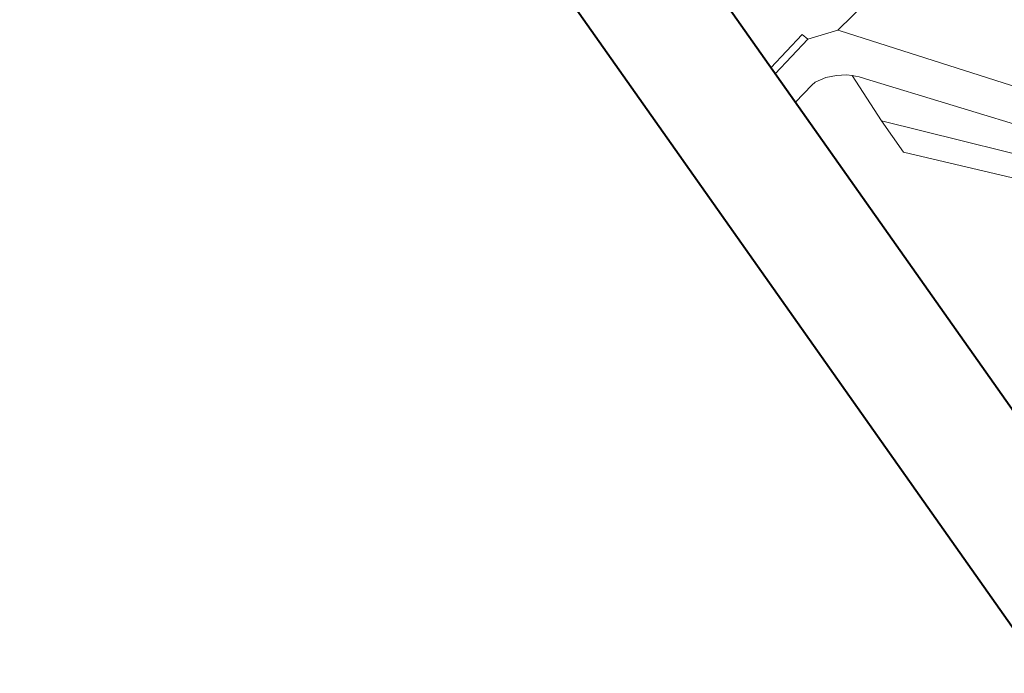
# Model space of a CAD drawing. Header units: metres. Extents: x 148425 to 149111, y 486065 to 486671.
# Tile 2 of 81: x 148515 to 148593, y 486065 to 486117. Entities that reach past the tile are written whole.
import ezdxf

# ---------------------------------------------------------------- set-up
doc = ezdxf.new("R2010")
doc.units = ezdxf.units.M
doc.header["$MEASUREMENT"] = 0
doc.layers.add('TOP-L-topo objecten vlak', color=7, linetype='Continuous', lineweight=0)
doc.layers.add('WVB-alg-onderhoek', color=7, linetype='Continuous', lineweight=30)

msp = doc.modelspace()

# ---------------------------------------------------------------- linework, layer by layer
at = {"layer": 'TOP-L-topo objecten vlak', "color": 7, "linetype": 'Continuous', "lineweight": 0}
for p, q in [((148425.361, 486307.159), (148596.656, 486064.533)), ((148425.361, 486307.159), (148596.656, 486064.533)), ((148425.361, 486307.159), (148596.656, 486064.533)), ((148575.097, 486112.409), (148577.69, 486115.166))]:
    msp.add_line(p, q, dxfattribs=at)
at = {"layer": 'TOP-L-topo objecten vlak', "color": 7, "linetype": 'Continuous', "lineweight": 0, "flags": 128}
for points in [[(148580.111, 486115.886), (148584.723, 486120.442)], [(148580.111, 486115.886), (148577.69, 486115.166)], [(148596.392, 486110.704), (148580.272, 486115.835), (148580.111, 486115.886)], [(148577.69, 486115.166), (148577.26, 486115.55), (148574.76, 486112.886)], [(148576.708, 486110.126), (148578.015, 486111.491), (148578.292, 486111.743), (148579.152, 486112.099), (148579.995, 486112.269), (148580.794, 486112.319), (148581.247, 486112.261)], [(148581.247, 486112.261), (148583.572, 486108.643)], [(148581.247, 486112.261), (148581.52, 486112.219), (148581.79, 486112.162), (148582.056, 486112.089), (148582.317, 486112), (148596.312, 486107.743), (148602.881, 486106.128), (148602.935, 486106.119), (148603.138, 486106.073), (148603.338, 486106.012), (148603.533, 486105.935), (148603.721, 486105.844), (148603.901, 486105.739), (148604.073, 486105.62), (148604.235, 486105.489), (148604.387, 486105.346), (148604.528, 486105.191), (148604.656, 486105.026), (148604.771, 486104.852), (148616.084, 486084.371)], [(148583.572, 486108.643), (148585.334, 486106.156), (148599.918, 486102.726), (148604.067, 486098.658), (148613.046, 486082.225)], [(148614.296, 486083.108), (148605.462, 486099.33), (148599.894, 486104.605), (148583.572, 486108.643)]]:
    msp.add_lwpolyline(points, dxfattribs=at)
at = {"layer": 'WVB-alg-onderhoek', "lineweight": 40, "ltscale": 500}
msp.add_line((148425.361, 486307.159), (148596.656, 486064.533), dxfattribs=at)
at = {"layer": 'WVB-alg-onderhoek', "lineweight": 40, "flags": 128}
msp.add_lwpolyline([(148601.941, 486074.385), (149104.348, 486429.086), (148938.821, 486663.542), (148436.414, 486308.842)], close=True, dxfattribs=at)
msp.add_lwpolyline([(148601.941, 486074.385), (149104.348, 486429.086), (148938.821, 486663.542), (148436.414, 486308.842)], close=True, dxfattribs=at)
msp.add_lwpolyline([(148601.941, 486074.385), (149104.348, 486429.086), (148938.821, 486663.542), (148436.414, 486308.842)], close=True, dxfattribs=at)
at = {"layer": 'WVB-alg-onderhoek', "lineweight": 40, "ltscale": 500}
msp.add_3dface([(148601.941, 486074.385), (149104.348, 486429.086), (148938.821, 486663.542), (148436.414, 486308.842)], dxfattribs=at)

doc.saveas('drawing.dxf')
